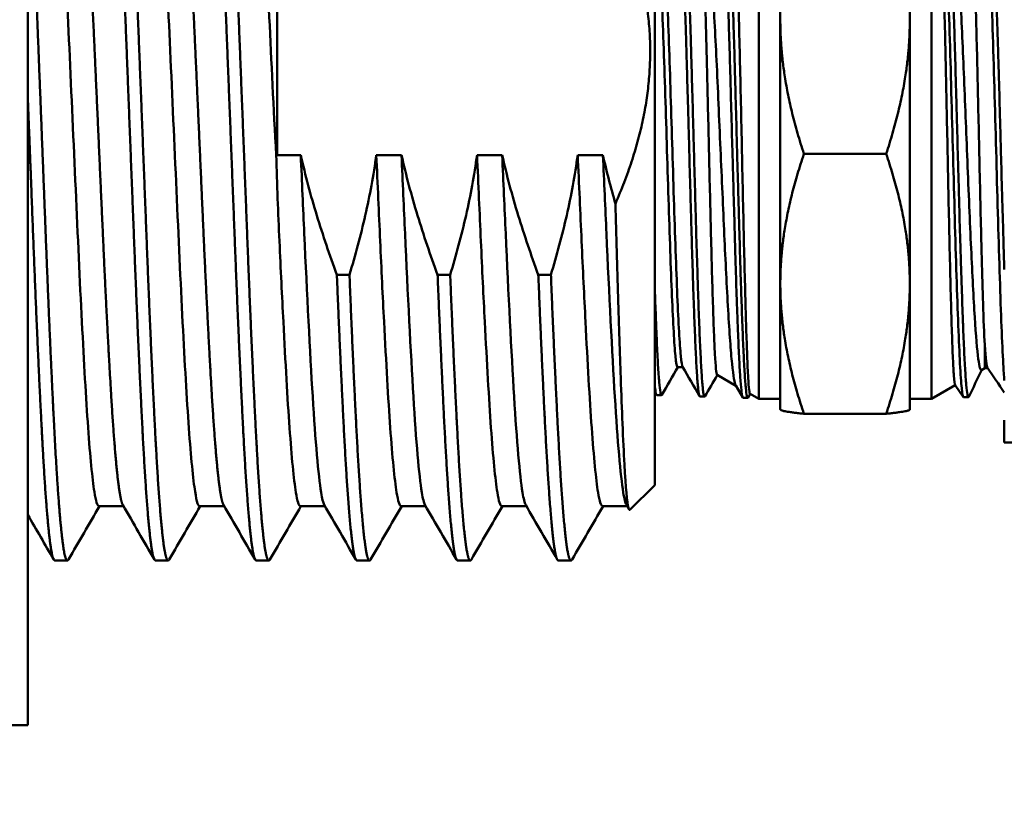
# Model space of a CAD drawing. Header units: inches. Extents: x 1 to 203, y 4 to 128.
# Tile 105 of 132: x 64.41 to 66.03, y 94.51 to 95.8. Entities that reach past the tile are written whole.
import ezdxf

# ---------------------------------------------------------------- set-up
doc = ezdxf.new("R2010")
doc.units = ezdxf.units.IN
doc.header["$LTSCALE"] = 6
doc.header["$MEASUREMENT"] = 0
doc.layers.add('Dimension (ANSI)', color=7, linetype='Continuous', lineweight=25)
doc.layers.add('Visible (ANSI)', color=7, linetype='Continuous', lineweight=50)
doc.styles.add('Note Text (ANSI)', font='tahoma.ttf')
doc.dimstyles.new('Default (ANSI)', dxfattribs={"dimscale": 6, "dimtxt": 0.12, "dimasz": 0.098425, "dimexe": 0.125, "dimexo": 0.0625, "dimgap": 0.031496, "dimtad": 0, "dimtih": 1, "dimtoh": 1, "dimrnd": 1e-08, "dimzin": 4, "dimdsep": 46, "dimtxsty": 'Note Text (ANSI)', "dimcen": 0.09, "dimdle": 0.393701, "dimclrd": 256, "dimclre": 256, "dimclrt": 256, "dimadec": 0, "dimazin": 1, "dimtfac": 1, "dimtofl": 0, "dimtmove": 0, "dimatfit": 3, "dimfxl": 1, "dimtolj": 1, "dimtzin": 4, "dimlwd": -1, "dimlwe": -1, "dimarcsym": 0})

# ---------------------------------------------------------------- blocks, each defined once
blk = doc.blocks.new('*D9')
at = {"layer": 'Defpoints', "color": 0, "transparency": 16777216}
for p in [(72.2623, 95.3583), (39.1068, 48.3913), (72.2623, 36.1078)]:
    blk.add_point(p, dxfattribs=at)
at = {"layer": 'Dimension (ANSI)', "transparency": 16777216}
for p, q in [((72.2623, 94.9833), (72.2623, 35.3578)), ((39.1068, 48.0163), (39.1068, 35.3578)), ((39.6973, 36.1078), (54.3041, 36.1078)), ((71.6717, 36.1078), (57.065, 36.1078))]:
    blk.add_line(p, q, dxfattribs=at)
for points in [[(39.6973, 36.2062), (39.6973, 36.0094), (39.1068, 36.1078)], [(71.6717, 36.2062), (71.6717, 36.0094), (72.2623, 36.1078)]]:
    blk.add_solid(points, dxfattribs=at)
at = {"layer": 'Dimension (ANSI)', "transparency": 16777216, "insert": (54.4931, 36.4828), "char_height": 0.72, "attachment_point": 1, "style": 'Note Text (ANSI)'}
blk.add_mtext('\\A1;33.16', dxfattribs=at)

msp = doc.modelspace()

# ---------------------------------------------------------------- linework, layer by layer
at = {"layer": 'Visible (ANSI)'}
for p, q in [((64.4188, 94.6302), (64.4188, 96.5502)), ((65.4563, 96.1527), (65.4563, 95.0277)), ((65.6641, 96.0275), (65.6641, 95.7981)), ((65.8784, 95.7981), (65.8784, 96.0275)), ((65.6284, 96.0102), (65.6284, 95.1702)), ((65.9141, 95.1702), (65.9141, 96.0102)), ((64.8313, 95.9174), (64.8313, 95.574)), ((65.6641, 95.7981), (65.6641, 95.3608)), ((65.8784, 95.3608), (65.8784, 95.7981)), ((65.7032, 95.5759), (65.8393, 95.5759)), ((64.8313, 95.574), (64.8706, 95.574)), ((64.8313, 95.5739), (64.8313, 95.574)), ((64.9956, 95.574), (65.0373, 95.574)), ((65.1623, 95.574), (65.2039, 95.574)), ((65.3289, 95.574), (65.3706, 95.574)), ((64.9303, 95.3759), (64.9512, 95.3759)), ((65.097, 95.3759), (65.1178, 95.3759)), ((65.2637, 95.3759), (65.2845, 95.3759)), ((65.6641, 95.3608), (65.6641, 95.1527)), ((65.8784, 95.1527), (65.8784, 95.3608)), ((65.4942, 95.2228), (65.5028, 95.2228)), ((66.0026, 95.2212), (65.9971, 95.2181)), ((66.0026, 95.2212), (66.0073, 95.2212)), ((65.5595, 95.21), (65.5907, 95.1919)), ((65.6019, 95.1726), (65.5903, 95.1926)), ((65.9536, 95.193), (65.9141, 95.1702)), ((65.9667, 95.1737), (65.9534, 95.1932)), ((65.4596, 95.1765), (65.4674, 95.1763)), ((65.5311, 95.1743), (65.5388, 95.1741)), ((65.6025, 95.1721), (65.6102, 95.1719)), ((65.6142, 95.1784), (65.6108, 95.1723)), ((65.614, 95.1785), (65.6284, 95.1702)), ((65.6284, 95.1702), (65.6641, 95.1702)), ((65.9141, 95.1702), (65.8784, 95.1702)), ((65.9753, 95.1732), (65.9674, 95.173)), ((65.6641, 95.1527), (65.6642, 95.1525)), ((65.8784, 95.1527), (65.8783, 95.1525)), ((65.7032, 95.1457), (65.8393, 95.1457)), ((66.0348, 95.0982), (66.0348, 95.135)), ((66.0348, 95.0982), (66.3948, 95.0982)), ((65.4563, 95.0277), (65.4152, 94.9866)), ((64.5772, 94.9929), (64.5365, 94.9929)), ((64.7438, 94.9929), (64.7032, 94.9929)), ((64.9105, 94.9929), (64.8699, 94.9929)), ((65.0772, 94.9929), (65.0365, 94.9929)), ((65.2438, 94.9929), (65.2032, 94.9929)), ((65.4105, 94.9929), (65.3699, 94.9929)), ((65.4139, 94.987), (65.4094, 94.9947)), ((64.4844, 94.9027), (64.4636, 94.9027)), ((64.6511, 94.9027), (64.6303, 94.9027)), ((64.8178, 94.9027), (64.7969, 94.9027)), ((64.9844, 94.9027), (64.9636, 94.9027)), ((65.1511, 94.9027), (65.1303, 94.9027)), ((65.3178, 94.9027), (65.2969, 94.9027)), ((64.4188, 94.6302), (63.8388, 94.6302))]:
    msp.add_line(p, q, dxfattribs=at)
for points, weights, knots in [([(64.5451, 96.2761), (64.5494, 96.2835), (64.5535, 96.2568), (64.5604, 96.2117), (64.5674, 96.0833), (64.5743, 95.955), (64.5813, 95.7777), (64.5882, 95.6005), (64.5952, 95.4219), (64.6021, 95.2433), (64.6091, 95.1112), (64.616, 94.979), (64.6229, 94.9288), (64.6265, 94.9027), (64.6303, 94.9027)], [0.983650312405, 0.979540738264, 1, 0.965925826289, 1, 0.965925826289, 1, 0.965925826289, 1, 0.965925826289, 1, 0.965925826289, 1, 0.982023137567, 0.98301475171], [0.63333143, 0.63333143, 0.63333143, 0.63596491, 0.63596491, 0.64035088, 0.64035088, 0.64473684, 0.64473684, 0.64912281, 0.64912281, 0.65350877, 0.65350877, 0.65789474, 0.65789474, 0.66020869, 0.66020869, 0.66020869]), ([(64.5678, 96.2777), (64.5711, 96.2777), (64.5743, 96.2568), (64.5813, 96.2117), (64.5882, 96.0833), (64.5952, 95.955), (64.6021, 95.7777), (64.6091, 95.6005), (64.616, 95.4219), (64.6229, 95.2433), (64.6299, 95.1112), (64.6368, 94.979), (64.6438, 94.9288), (64.6483, 94.8962), (64.6529, 94.9042)], [0.98301475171, 0.983902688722, 1, 0.965925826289, 1, 0.965925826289, 1, 0.965925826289, 1, 0.965925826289, 1, 0.965925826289, 1, 0.977667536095, 0.984608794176], [0.68652447, 0.68652447, 0.68652447, 0.68859649, 0.68859649, 0.69298246, 0.69298246, 0.69736842, 0.69736842, 0.70175439, 0.70175439, 0.70614035, 0.70614035, 0.71052632, 0.71052632, 0.71340091, 0.71340091, 0.71340091]), ([(64.7118, 96.2761), (64.7161, 96.2835), (64.7202, 96.2568), (64.7271, 96.2117), (64.7341, 96.0833), (64.741, 95.955), (64.7479, 95.7777), (64.7549, 95.6005), (64.7618, 95.4219), (64.7688, 95.2433), (64.7757, 95.1112), (64.7827, 94.979), (64.7896, 94.9288), (64.7932, 94.9027), (64.7969, 94.9027)], [0.983650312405, 0.979540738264, 1, 0.965925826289, 1, 0.965925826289, 1, 0.965925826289, 1, 0.965925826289, 1, 0.965925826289, 1, 0.982023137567, 0.98301475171], [0.68596301, 0.68596301, 0.68596301, 0.68859649, 0.68859649, 0.69298246, 0.69298246, 0.69736842, 0.69736842, 0.70175439, 0.70175439, 0.70614035, 0.70614035, 0.71052632, 0.71052632, 0.71284026, 0.71284026, 0.71284026]), ([(64.7344, 96.2777), (64.7378, 96.2777), (64.741, 96.2568), (64.7479, 96.2117), (64.7549, 96.0833), (64.7618, 95.955), (64.7688, 95.7777), (64.7757, 95.6005), (64.7827, 95.4219), (64.7896, 95.2433), (64.7966, 95.1112), (64.8035, 94.979), (64.8104, 94.9288), (64.8149, 94.8962), (64.8196, 94.9042)], [0.98301475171, 0.983902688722, 1, 0.965925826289, 1, 0.965925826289, 1, 0.965925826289, 1, 0.965925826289, 1, 0.965925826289, 1, 0.977667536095, 0.984608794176], [0.73915605, 0.73915605, 0.73915605, 0.74122807, 0.74122807, 0.74561404, 0.74561404, 0.75, 0.75, 0.75438596, 0.75438596, 0.75877193, 0.75877193, 0.76315789, 0.76315789, 0.76603249, 0.76603249, 0.76603249]), ([(64.4949, 96.1875), (64.4982, 96.1875), (64.5014, 96.1693), (64.5084, 96.1301), (64.5153, 96.0186), (64.5222, 95.9071), (64.5292, 95.7531), (64.5361, 95.5992), (64.5431, 95.444), (64.55, 95.2888), (64.557, 95.174), (64.5639, 95.0592), (64.5709, 95.0155), (64.5734, 94.9993), (64.5761, 94.9947)], [0.98301475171, 0.983902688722, 1, 0.965925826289, 1, 0.965925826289, 1, 0.965925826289, 1, 0.965925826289, 1, 0.965925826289, 1, 0.987038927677, 0.983938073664], [0.6338929, 0.6338929, 0.6338929, 0.63596491, 0.63596491, 0.64035088, 0.64035088, 0.64473684, 0.64473684, 0.64912281, 0.64912281, 0.65350877, 0.65350877, 0.65789474, 0.65789474, 0.65956306, 0.65956306, 0.65956306]), ([(64.6615, 96.1875), (64.6649, 96.1875), (64.6681, 96.1693), (64.675, 96.1301), (64.682, 96.0186), (64.6889, 95.9071), (64.6959, 95.7531), (64.7028, 95.5992), (64.7097, 95.444), (64.7167, 95.2888), (64.7236, 95.174), (64.7306, 95.0592), (64.7375, 95.0155), (64.7401, 94.9993), (64.7428, 94.9947)], [0.98301475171, 0.983902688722, 1, 0.965925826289, 1, 0.965925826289, 1, 0.965925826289, 1, 0.965925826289, 1, 0.965925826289, 1, 0.987038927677, 0.983938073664], [0.68652447, 0.68652447, 0.68652447, 0.68859649, 0.68859649, 0.69298246, 0.69298246, 0.69736842, 0.69736842, 0.70175439, 0.70175439, 0.70614035, 0.70614035, 0.71052632, 0.71052632, 0.71219464, 0.71219464, 0.71219464]), ([(64.4188, 96.1312), (64.4202, 96.1087), (64.4216, 96.0833), (64.4285, 95.955), (64.4354, 95.7777), (64.4424, 95.6005), (64.4493, 95.4219), (64.4563, 95.2433), (64.4632, 95.1112), (64.4702, 94.979), (64.4771, 94.9288), (64.4816, 94.8962), (64.4862, 94.9042)], [0.988961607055, 0.993072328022, 1, 0.965925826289, 1, 0.965925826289, 1, 0.965925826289, 1, 0.965925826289, 1, 0.977667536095, 0.984608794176], [0.63945916, 0.63945916, 0.63945916, 0.64035088, 0.64035088, 0.64473684, 0.64473684, 0.64912281, 0.64912281, 0.65350877, 0.65350877, 0.65789474, 0.65789474, 0.66076933, 0.66076933, 0.66076933]), ([(64.4188, 95.6713), (64.4237, 95.5451), (64.4285, 95.4219), (64.4354, 95.2433), (64.4424, 95.1112), (64.4493, 94.979), (64.4563, 94.9288), (64.4599, 94.9027), (64.4636, 94.9027)], [0.98561096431, 0.976246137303, 1, 0.965925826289, 1, 0.965925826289, 1, 0.982023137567, 0.98301475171], [0.59343367, 0.59343367, 0.59343367, 0.59649123, 0.59649123, 0.60087719, 0.60087719, 0.60526316, 0.60526316, 0.60757711, 0.60757711, 0.60757711]), ([(64.9303, 95.3759), (64.9364, 95.225), (64.9424, 95.1112), (64.9493, 94.979), (64.9563, 94.9288), (64.9599, 94.9027), (64.9636, 94.9027)], [0.992085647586, 0.970495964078, 1, 0.965925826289, 1, 0.982023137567, 0.98301475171], [0.75497422, 0.75497422, 0.75497422, 0.75877193, 0.75877193, 0.76315789, 0.76315789, 0.76547184, 0.76547184, 0.76547184]), ([(64.9512, 95.3759), (64.9572, 95.225), (64.9632, 95.1112), (64.9702, 94.979), (64.9771, 94.9288), (64.9816, 94.8962), (64.9862, 94.9042)], [0.992085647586, 0.970495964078, 1, 0.965925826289, 1, 0.977667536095, 0.984608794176], [0.8076058, 0.8076058, 0.8076058, 0.81140351, 0.81140351, 0.81578947, 0.81578947, 0.81866407, 0.81866407, 0.81866407]), ([(65.097, 95.3759), (65.1031, 95.225), (65.1091, 95.1112), (65.116, 94.979), (65.1229, 94.9288), (65.1265, 94.9027), (65.1303, 94.9027)], [0.992085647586, 0.970495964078, 1, 0.965925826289, 1, 0.982023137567, 0.98301475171], [0.8076058, 0.8076058, 0.8076058, 0.81140351, 0.81140351, 0.81578947, 0.81578947, 0.81810342, 0.81810342, 0.81810342]), ([(65.1178, 95.3759), (65.1239, 95.225), (65.1299, 95.1112), (65.1368, 94.979), (65.1438, 94.9288), (65.1483, 94.8962), (65.1529, 94.9042)], [0.992085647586, 0.970495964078, 1, 0.965925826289, 1, 0.977667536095, 0.984608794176], [0.86023738, 0.86023738, 0.86023738, 0.86403509, 0.86403509, 0.86842105, 0.86842105, 0.87129565, 0.87129565, 0.87129565]), ([(65.2637, 95.3759), (65.2697, 95.225), (65.2757, 95.1112), (65.2827, 94.979), (65.2896, 94.9288), (65.2932, 94.9027), (65.2969, 94.9027)], [0.992085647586, 0.970495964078, 1, 0.965925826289, 1, 0.982023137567, 0.98301475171], [0.86023738, 0.86023738, 0.86023738, 0.86403509, 0.86403509, 0.86842105, 0.86842105, 0.870735, 0.870735, 0.870735]), ([(65.2845, 95.3759), (65.2906, 95.225), (65.2966, 95.1112), (65.3035, 94.979), (65.3104, 94.9288), (65.3149, 94.8962), (65.3196, 94.9042)], [0.992085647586, 0.970495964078, 1, 0.965925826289, 1, 0.977667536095, 0.984608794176], [0.91286896, 0.91286896, 0.91286896, 0.91666667, 0.91666667, 0.92105263, 0.92105263, 0.92392723, 0.92392723, 0.92392723])]:
    msp.add_rational_spline(points, weights, degree=2, knots=knots, dxfattribs=at)
for points, knots in [([(64.4553, 96.1857), (64.4558, 96.1848), (64.4562, 96.1837), (64.4602, 96.1719), (64.4635, 96.1467), (64.4705, 96.0694), (64.4738, 96.0182), (64.4807, 95.8959), (64.4842, 95.8258), (64.4911, 95.6749), (64.4946, 95.5955), (64.5016, 95.4402), (64.5049, 95.3657), (64.5119, 95.2306), (64.5152, 95.1711), (64.5221, 95.0745), (64.5256, 95.0383), (64.5315, 95.0008), (64.534, 94.9929), (64.5365, 94.9929)], [69.993076, 69.993076, 69.993076, 69.993076, 70.077406, 70.077406, 70.670307, 70.670307, 71.259839, 71.259839, 71.853374, 71.853374, 72.454776, 72.454776, 73.047262, 73.047262, 73.636947, 73.636947, 74.231153, 74.231153, 74.662004, 74.662004, 74.662004, 74.662004]), ([(64.6219, 96.1857), (64.622, 96.1855), (64.6221, 96.1853), (64.6257, 96.1782), (64.629, 96.1563), (64.636, 96.0852), (64.6393, 96.0367), (64.6462, 95.9184), (64.6498, 95.8496), (64.6566, 95.7008), (64.6601, 95.6222), (64.6671, 95.4668), (64.6704, 95.3915), (64.6773, 95.2531), (64.6807, 95.1914), (64.6876, 95.089), (64.6911, 95.0496), (64.6974, 95.0035), (64.7003, 94.9929), (64.7032, 94.9929)], [79.565519, 79.565519, 79.565519, 79.565519, 79.583539, 79.583539, 80.174405, 80.174405, 80.764283, 80.764283, 81.360194, 81.360194, 81.958035, 81.958035, 82.548477, 82.548477, 83.13858, 83.13858, 83.735143, 83.735143, 84.232718, 84.232718, 84.232718, 84.232718]), ([(64.7886, 96.1857), (64.7917, 96.1803), (64.7947, 96.1627), (64.8013, 96.1014), (64.8048, 96.0557), (64.8116, 95.9423), (64.8151, 95.8753), (64.822, 95.7294), (64.8254, 95.6518), (64.8301, 95.5739)], [89.13472, 89.13472, 89.13472, 89.13472, 89.669131, 89.669131, 90.260401, 90.260401, 90.856643, 90.856643, 91.450939, 91.450939, 91.450939, 91.450939]), ([(65.4948, 96.0044), (65.4953, 96.0054), (65.4958, 96.005), (65.4964, 96.0033), (65.4967, 96.0023), (65.497, 96.0008), (65.4973, 95.9988), (65.4976, 95.9968), (65.4979, 95.9943), (65.4982, 95.9913), (65.4989, 95.9854), (65.4995, 95.9776), (65.5002, 95.968), (65.5005, 95.9632), (65.5008, 95.9579), (65.5012, 95.9522), (65.5015, 95.9465), (65.5018, 95.9403), (65.5021, 95.9337), (65.5028, 95.9206), (65.5034, 95.9059), (65.504, 95.8898), (65.5043, 95.8818), (65.5046, 95.8734), (65.505, 95.8646), (65.5053, 95.8558), (65.5056, 95.8466), (65.5059, 95.8372), (65.5066, 95.8184), (65.5072, 95.7986), (65.5079, 95.7778), (65.5082, 95.7674), (65.5085, 95.7568), (65.5088, 95.746), (65.5091, 95.7351), (65.5094, 95.724), (65.5098, 95.7127), (65.5104, 95.6903), (65.511, 95.6676), (65.5117, 95.6445), (65.512, 95.633), (65.5124, 95.6214), (65.5127, 95.6097), (65.513, 95.598), (65.5133, 95.5861), (65.5136, 95.5744), (65.5143, 95.5509), (65.5149, 95.5278), (65.5155, 95.5051), (65.5158, 95.4937), (65.5162, 95.4823), (65.5165, 95.4711), (65.5168, 95.4599), (65.5171, 95.4487), (65.5175, 95.4378), (65.5181, 95.416), (65.5188, 95.3951), (65.5194, 95.3752), (65.5197, 95.3652), (65.52, 95.3555), (65.5203, 95.346), (65.5206, 95.3365), (65.521, 95.3272), (65.5213, 95.3183), (65.5219, 95.3006), (65.5226, 95.2843), (65.5232, 95.2695), (65.5235, 95.2621), (65.5239, 95.255), (65.5242, 95.2484), (65.5245, 95.2417), (65.5248, 95.2354), (65.5251, 95.2295), (65.5258, 95.2178), (65.5264, 95.208), (65.527, 95.2), (65.5273, 95.1959), (65.5277, 95.1924), (65.528, 95.1892), (65.5283, 95.1861), (65.5286, 95.1835), (65.529, 95.1813), (65.5296, 95.177), (65.5303, 95.1747), (65.5309, 95.1744), (65.5309, 95.1743), (65.531, 95.1743), (65.5311, 95.1743)], [0.73123191, 0.73123191, 0.73123191, 0.73123191, 0.734375, 0.734375, 0.734375, 0.73632813, 0.73632813, 0.73632813, 0.73828125, 0.73828125, 0.73828125, 0.7421875, 0.7421875, 0.7421875, 0.74414063, 0.74414063, 0.74414063, 0.74609375, 0.74609375, 0.74609375, 0.75, 0.75, 0.75, 0.75195313, 0.75195313, 0.75195313, 0.75390625, 0.75390625, 0.75390625, 0.7578125, 0.7578125, 0.7578125, 0.75976563, 0.75976563, 0.75976563, 0.76171875, 0.76171875, 0.76171875, 0.765625, 0.765625, 0.765625, 0.76757813, 0.76757813, 0.76757813, 0.76953125, 0.76953125, 0.76953125, 0.7734375, 0.7734375, 0.7734375, 0.77539063, 0.77539063, 0.77539063, 0.77734375, 0.77734375, 0.77734375, 0.78125, 0.78125, 0.78125, 0.78320313, 0.78320313, 0.78320313, 0.78515625, 0.78515625, 0.78515625, 0.7890625, 0.7890625, 0.7890625, 0.79101563, 0.79101563, 0.79101563, 0.79296875, 0.79296875, 0.79296875, 0.796875, 0.796875, 0.796875, 0.79882813, 0.79882813, 0.79882813, 0.80078125, 0.80078125, 0.80078125, 0.8046875, 0.8046875, 0.8046875, 0.80503299, 0.80503299, 0.80503299, 0.80503299]), ([(65.5393, 95.1745), (65.5391, 95.1741), (65.5388, 95.174), (65.5386, 95.1742), (65.5379, 95.1747), (65.5373, 95.1771), (65.5366, 95.1815), (65.5363, 95.1837), (65.536, 95.1863), (65.5357, 95.1895), (65.5354, 95.1927), (65.535, 95.1963), (65.5347, 95.2004), (65.5341, 95.2086), (65.5335, 95.2186), (65.5328, 95.2303), (65.5325, 95.2361), (65.5322, 95.2424), (65.5319, 95.2491), (65.5316, 95.2558), (65.5312, 95.263), (65.5309, 95.2705), (65.5302, 95.2856), (65.5296, 95.3019), (65.529, 95.3196), (65.5287, 95.3285), (65.5283, 95.3376), (65.528, 95.3472), (65.5277, 95.3567), (65.5274, 95.3666), (65.5271, 95.3766), (65.5264, 95.3968), (65.5258, 95.4177), (65.5251, 95.4394), (65.5248, 95.4502), (65.5245, 95.4613), (65.5242, 95.4725), (65.5239, 95.4838), (65.5235, 95.4952), (65.5232, 95.5067), (65.5226, 95.5297), (65.522, 95.5529), (65.5213, 95.5761), (65.521, 95.5877), (65.5207, 95.5994), (65.5204, 95.6111), (65.52, 95.6228), (65.5197, 95.6346), (65.5194, 95.6462), (65.5187, 95.6695), (65.5181, 95.6922), (65.5175, 95.7144), (65.5172, 95.7255), (65.5168, 95.7365), (65.5165, 95.7473), (65.5162, 95.7581), (65.5159, 95.7689), (65.5156, 95.7793), (65.5149, 95.8002), (65.5143, 95.82), (65.5136, 95.8386), (65.5133, 95.8479), (65.513, 95.857), (65.5127, 95.8657), (65.5123, 95.8745), (65.512, 95.883), (65.5117, 95.8911), (65.5111, 95.9072), (65.5105, 95.9218), (65.5098, 95.9347), (65.5095, 95.9412), (65.5092, 95.9473), (65.5089, 95.953), (65.5085, 95.9587), (65.5082, 95.964), (65.5079, 95.9688), (65.5072, 95.9784), (65.5066, 95.9861), (65.506, 95.9919), (65.5056, 95.9948), (65.5053, 95.9973), (65.505, 95.9993), (65.5047, 96.0012), (65.5044, 96.0027), (65.5041, 96.0037), (65.5037, 96.0047), (65.5034, 96.0052), (65.5031, 96.0052)], [0.17814325, 0.17814325, 0.17814325, 0.17814325, 0.1796875, 0.1796875, 0.1796875, 0.18359375, 0.18359375, 0.18359375, 0.18554687, 0.18554687, 0.18554687, 0.1875, 0.1875, 0.1875, 0.19140625, 0.19140625, 0.19140625, 0.19335937, 0.19335937, 0.19335937, 0.1953125, 0.1953125, 0.1953125, 0.19921875, 0.19921875, 0.19921875, 0.20117187, 0.20117187, 0.20117187, 0.203125, 0.203125, 0.203125, 0.20703125, 0.20703125, 0.20703125, 0.20898437, 0.20898437, 0.20898437, 0.2109375, 0.2109375, 0.2109375, 0.21484375, 0.21484375, 0.21484375, 0.21679687, 0.21679687, 0.21679687, 0.21875, 0.21875, 0.21875, 0.22265625, 0.22265625, 0.22265625, 0.22460937, 0.22460937, 0.22460937, 0.2265625, 0.2265625, 0.2265625, 0.23046875, 0.23046875, 0.23046875, 0.23242187, 0.23242187, 0.23242187, 0.234375, 0.234375, 0.234375, 0.23828125, 0.23828125, 0.23828125, 0.24023437, 0.24023437, 0.24023437, 0.2421875, 0.2421875, 0.2421875, 0.24609375, 0.24609375, 0.24609375, 0.24804687, 0.24804687, 0.24804687, 0.25, 0.25, 0.25, 0.25196242, 0.25196242, 0.25196242, 0.25196242]), ([(65.5662, 96.0067), (65.5663, 96.0067), (65.5663, 96.0067), (65.5663, 96.0068), (65.5666, 96.0073), (65.5669, 96.0073), (65.5672, 96.0068), (65.5679, 96.0058), (65.5685, 96.0029), (65.5692, 95.998), (65.5695, 95.9956), (65.5698, 95.9927), (65.5701, 95.9893), (65.5704, 95.9859), (65.5708, 95.982), (65.5711, 95.9777), (65.5717, 95.969), (65.5723, 95.9586), (65.573, 95.9465), (65.5733, 95.9405), (65.5736, 95.934), (65.5739, 95.9271), (65.5742, 95.9202), (65.5746, 95.9129), (65.5749, 95.9052), (65.5756, 95.8898), (65.5762, 95.8731), (65.5768, 95.8551), (65.5771, 95.8462), (65.5774, 95.8369), (65.5777, 95.8272), (65.5781, 95.8176), (65.5784, 95.8076), (65.5787, 95.7974), (65.5793, 95.777), (65.58, 95.7559), (65.5806, 95.7341), (65.5809, 95.7232), (65.5813, 95.7121), (65.5816, 95.7008), (65.5819, 95.6895), (65.5822, 95.678), (65.5825, 95.6664), (65.5832, 95.6433), (65.5838, 95.6202), (65.5844, 95.5969), (65.5847, 95.5853), (65.5851, 95.5736), (65.5854, 95.5619), (65.5857, 95.5503), (65.586, 95.5385), (65.5864, 95.5269), (65.587, 95.5037), (65.5876, 95.481), (65.5883, 95.4589), (65.5886, 95.4479), (65.5889, 95.437), (65.5892, 95.4262), (65.5895, 95.4155), (65.5898, 95.4048), (65.5901, 95.3944), (65.5908, 95.3736), (65.5914, 95.3539), (65.5921, 95.3353), (65.5924, 95.326), (65.5927, 95.317), (65.5931, 95.3083), (65.5934, 95.2996), (65.5937, 95.2913), (65.594, 95.2834), (65.5946, 95.2675), (65.5952, 95.2532), (65.5959, 95.2404), (65.5962, 95.234), (65.5965, 95.2279), (65.5968, 95.2224), (65.5972, 95.2168), (65.5975, 95.2116), (65.5978, 95.207), (65.5985, 95.1977), (65.5991, 95.1902), (65.5997, 95.1845), (65.6, 95.1817), (65.6003, 95.1793), (65.6007, 95.1774), (65.601, 95.1756), (65.6013, 95.1742), (65.6016, 95.1733), (65.6019, 95.1725), (65.6022, 95.1721), (65.6025, 95.1721)], [0.87687034, 0.87687034, 0.87687034, 0.87687034, 0.87695313, 0.87695313, 0.87695313, 0.87890625, 0.87890625, 0.87890625, 0.8828125, 0.8828125, 0.8828125, 0.88476563, 0.88476563, 0.88476563, 0.88671875, 0.88671875, 0.88671875, 0.890625, 0.890625, 0.890625, 0.89257813, 0.89257813, 0.89257813, 0.89453125, 0.89453125, 0.89453125, 0.8984375, 0.8984375, 0.8984375, 0.90039063, 0.90039063, 0.90039063, 0.90234375, 0.90234375, 0.90234375, 0.90625, 0.90625, 0.90625, 0.90820313, 0.90820313, 0.90820313, 0.91015625, 0.91015625, 0.91015625, 0.9140625, 0.9140625, 0.9140625, 0.91601563, 0.91601563, 0.91601563, 0.91796875, 0.91796875, 0.91796875, 0.921875, 0.921875, 0.921875, 0.92382812, 0.92382812, 0.92382812, 0.92578125, 0.92578125, 0.92578125, 0.9296875, 0.9296875, 0.9296875, 0.93164062, 0.93164062, 0.93164062, 0.93359375, 0.93359375, 0.93359375, 0.9375, 0.9375, 0.9375, 0.93945312, 0.93945312, 0.93945312, 0.94140625, 0.94140625, 0.94140625, 0.9453125, 0.9453125, 0.9453125, 0.94726562, 0.94726562, 0.94726562, 0.94921875, 0.94921875, 0.94921875, 0.95097711, 0.95097711, 0.95097711, 0.95097711]), ([(65.6108, 95.1723), (65.6106, 95.172), (65.6104, 95.1718), (65.6102, 95.1719), (65.6099, 95.1719), (65.6096, 95.1724), (65.6092, 95.1734), (65.6086, 95.1754), (65.608, 95.1792), (65.6074, 95.1851), (65.6071, 95.1881), (65.6067, 95.1915), (65.6064, 95.1954), (65.6061, 95.1992), (65.6058, 95.2035), (65.6054, 95.2083), (65.6048, 95.2178), (65.6042, 95.229), (65.6035, 95.2421), (65.6032, 95.2486), (65.6029, 95.2555), (65.6026, 95.2628), (65.6023, 95.2701), (65.602, 95.2777), (65.6017, 95.2857), (65.601, 95.3016), (65.6004, 95.319), (65.5997, 95.3377), (65.5994, 95.3471), (65.5991, 95.3568), (65.5988, 95.3667), (65.5984, 95.3766), (65.5981, 95.3867), (65.5978, 95.397), (65.5972, 95.4177), (65.5966, 95.4391), (65.5959, 95.4615), (65.5956, 95.4727), (65.5953, 95.4841), (65.595, 95.4955), (65.5947, 95.5069), (65.5943, 95.5184), (65.594, 95.53), (65.5937, 95.5416), (65.5934, 95.5533), (65.593, 95.565), (65.5927, 95.5767), (65.5924, 95.5885), (65.5921, 95.6002), (65.5914, 95.6236), (65.5908, 95.6468), (65.5902, 95.6696), (65.5899, 95.6811), (65.5896, 95.6924), (65.5892, 95.7037), (65.5889, 95.715), (65.5886, 95.7263), (65.5883, 95.7372), (65.5876, 95.7591), (65.587, 95.7801), (65.5864, 95.8002), (65.586, 95.8103), (65.5857, 95.8201), (65.5854, 95.8297), (65.5851, 95.8394), (65.5848, 95.8487), (65.5845, 95.8577), (65.5838, 95.8757), (65.5832, 95.8922), (65.5825, 95.9074), (65.5822, 95.9149), (65.5819, 95.9221), (65.5816, 95.929), (65.5813, 95.9358), (65.5809, 95.9423), (65.5806, 95.9483), (65.58, 95.9603), (65.5794, 95.9705), (65.5787, 95.979), (65.5784, 95.9832), (65.5781, 95.987), (65.5778, 95.9903), (65.5775, 95.9936), (65.5771, 95.9965), (65.5768, 95.9989), (65.5762, 96.0036), (65.5755, 96.0063), (65.5749, 96.0071), (65.5748, 96.0073), (65.5746, 96.0074), (65.5745, 96.0074)], [0.03205474, 0.03205474, 0.03205474, 0.03205474, 0.03320312, 0.03320312, 0.03320312, 0.03515625, 0.03515625, 0.03515625, 0.0390625, 0.0390625, 0.0390625, 0.04101562, 0.04101562, 0.04101562, 0.04296875, 0.04296875, 0.04296875, 0.046875, 0.046875, 0.046875, 0.04882812, 0.04882812, 0.04882812, 0.05078125, 0.05078125, 0.05078125, 0.0546875, 0.0546875, 0.0546875, 0.05664062, 0.05664062, 0.05664062, 0.05859375, 0.05859375, 0.05859375, 0.0625, 0.0625, 0.0625, 0.06445312, 0.06445312, 0.06445312, 0.06640625, 0.06640625, 0.06640625, 0.06835937, 0.06835937, 0.06835937, 0.0703125, 0.0703125, 0.0703125, 0.07421875, 0.07421875, 0.07421875, 0.07617187, 0.07617187, 0.07617187, 0.078125, 0.078125, 0.078125, 0.08203125, 0.08203125, 0.08203125, 0.08398437, 0.08398437, 0.08398437, 0.0859375, 0.0859375, 0.0859375, 0.08984375, 0.08984375, 0.08984375, 0.09179687, 0.09179687, 0.09179687, 0.09375, 0.09375, 0.09375, 0.09765625, 0.09765625, 0.09765625, 0.09960937, 0.09960937, 0.09960937, 0.1015625, 0.1015625, 0.1015625, 0.10546875, 0.10546875, 0.10546875, 0.10630531, 0.10630531, 0.10630531, 0.10630531]), ([(65.9534, 95.1932), (65.9527, 95.1943), (65.952, 95.1996), (65.9508, 95.2161), (65.9502, 95.2255), (65.9486, 95.2613), (65.9475, 95.2946), (65.9453, 95.3761), (65.9442, 95.4235), (65.942, 95.5236), (65.941, 95.5754), (65.9389, 95.6755), (65.9379, 95.7231), (65.9358, 95.8163), (65.9347, 95.8603), (65.9325, 95.9332), (65.9313, 95.9613), (65.9297, 95.9879), (65.9292, 95.9942), (65.9283, 96.0007), (65.9279, 96.0022), (65.9276, 96.0024)], [-4.659049, -4.659049, -4.659049, -4.659049, -4.398826, -4.398826, -4.204036, -4.204036, -3.794617, -3.794617, -3.384564, -3.384564, -2.988215, -2.988215, -2.612578, -2.612578, -2.194348, -2.194348, -1.776934, -1.776934, -1.577381, -1.577381, -1.434412, -1.434412, -1.434412, -1.434412]), ([(65.976, 95.1738), (65.9758, 95.1736), (65.9757, 95.1734), (65.9756, 95.1733), (65.9753, 95.173), (65.9749, 95.1733), (65.9746, 95.174), (65.9743, 95.1748), (65.974, 95.176), (65.9736, 95.1777), (65.973, 95.1811), (65.9724, 95.1865), (65.9717, 95.1938), (65.9714, 95.1975), (65.9711, 95.2017), (65.9708, 95.2062), (65.9705, 95.2108), (65.9701, 95.2158), (65.9698, 95.2213), (65.9692, 95.2322), (65.9685, 95.2448), (65.9679, 95.2591), (65.9676, 95.2663), (65.9672, 95.2739), (65.9669, 95.2818), (65.9666, 95.2897), (65.9663, 95.298), (65.966, 95.3065), (65.9653, 95.3237), (65.9647, 95.3421), (65.9641, 95.3619), (65.9638, 95.3717), (65.9634, 95.3819), (65.9631, 95.3923), (65.9628, 95.4026), (65.9625, 95.4131), (65.9621, 95.4238), (65.9615, 95.4453), (65.9608, 95.4674), (65.9602, 95.4904), (65.9599, 95.5018), (65.9596, 95.5135), (65.9593, 95.5251), (65.9589, 95.5367), (65.9586, 95.5483), (65.9583, 95.5599), (65.9577, 95.5832), (65.957, 95.6067), (65.9564, 95.6302), (65.9561, 95.6419), (65.9557, 95.6537), (65.9554, 95.6652), (65.9551, 95.6768), (65.9548, 95.6882), (65.9545, 95.6995), (65.9538, 95.7221), (65.9532, 95.7441), (65.9526, 95.7655), (65.9523, 95.7762), (65.9519, 95.7868), (65.9516, 95.797), (65.9513, 95.8072), (65.951, 95.8171), (65.9506, 95.8268), (65.95, 95.846), (65.9493, 95.8642), (65.9487, 95.8811), (65.9484, 95.8896), (65.9481, 95.8978), (65.9478, 95.9055), (65.9474, 95.9132), (65.9471, 95.9205), (65.9468, 95.9274), (65.9462, 95.9412), (65.9455, 95.9535), (65.9449, 95.964), (65.9446, 95.9693), (65.9442, 95.9742), (65.9439, 95.9785), (65.9436, 95.9829), (65.9433, 95.9868), (65.943, 95.9902), (65.9423, 95.997), (65.9417, 96.0019), (65.9411, 96.0049), (65.9408, 96.0064), (65.9404, 96.0074), (65.9401, 96.0079), (65.9399, 96.0081), (65.9398, 96.0083), (65.9396, 96.0083)], [0.87813545, 0.87813545, 0.87813545, 0.87813545, 0.87890625, 0.87890625, 0.87890625, 0.88085937, 0.88085937, 0.88085937, 0.8828125, 0.8828125, 0.8828125, 0.88671875, 0.88671875, 0.88671875, 0.88867187, 0.88867187, 0.88867187, 0.890625, 0.890625, 0.890625, 0.89453125, 0.89453125, 0.89453125, 0.89648437, 0.89648437, 0.89648437, 0.8984375, 0.8984375, 0.8984375, 0.90234375, 0.90234375, 0.90234375, 0.90429687, 0.90429687, 0.90429687, 0.90625, 0.90625, 0.90625, 0.91015625, 0.91015625, 0.91015625, 0.91210937, 0.91210937, 0.91210937, 0.9140625, 0.9140625, 0.9140625, 0.91796875, 0.91796875, 0.91796875, 0.91992187, 0.91992187, 0.91992187, 0.921875, 0.921875, 0.921875, 0.92578125, 0.92578125, 0.92578125, 0.92773437, 0.92773437, 0.92773437, 0.9296875, 0.9296875, 0.9296875, 0.93359375, 0.93359375, 0.93359375, 0.93554687, 0.93554687, 0.93554687, 0.9375, 0.9375, 0.9375, 0.94140625, 0.94140625, 0.94140625, 0.94335937, 0.94335937, 0.94335937, 0.9453125, 0.9453125, 0.9453125, 0.94921875, 0.94921875, 0.94921875, 0.95117187, 0.95117187, 0.95117187, 0.95214055, 0.95214055, 0.95214055, 0.95214055]), ([(66.0348, 95.3847), (66.0343, 95.4004), (66.0338, 95.4167), (66.0333, 95.4336), (66.033, 95.4445), (66.0327, 95.4557), (66.0324, 95.4669), (66.032, 95.4782), (66.0317, 95.4895), (66.0314, 95.5009), (66.0307, 95.5237), (66.0301, 95.5469), (66.0294, 95.5705), (66.0291, 95.5822), (66.0288, 95.5941), (66.0285, 95.6059), (66.0282, 95.6176), (66.0278, 95.6293), (66.0275, 95.6409), (66.0269, 95.6641), (66.0263, 95.687), (66.0256, 95.7096), (66.0253, 95.7209), (66.0249, 95.7321), (66.0246, 95.7431), (66.0243, 95.754), (66.024, 95.7647), (66.0236, 95.7752), (66.023, 95.7961), (66.0224, 95.8162), (66.0217, 95.8352), (66.0214, 95.8447), (66.0211, 95.854), (66.0208, 95.8629), (66.0205, 95.8718), (66.0201, 95.8803), (66.0198, 95.8885), (66.0192, 95.9048), (66.0185, 95.9196), (66.0179, 95.933), (66.0175, 95.9396), (66.0172, 95.9459), (66.0169, 95.9517), (66.0166, 95.9576), (66.0163, 95.9629), (66.016, 95.9678), (66.0153, 95.9776), (66.0147, 95.9856), (66.014, 95.9917), (66.0137, 95.9948), (66.0134, 95.9974), (66.0131, 95.9995), (66.0127, 96.0016), (66.0124, 96.0031), (66.0121, 96.0042), (66.0117, 96.0054), (66.0114, 96.006), (66.011, 96.0061)], [0.75869332, 0.75869332, 0.75869332, 0.75869332, 0.76171875, 0.76171875, 0.76171875, 0.76367187, 0.76367187, 0.76367187, 0.765625, 0.765625, 0.765625, 0.76953125, 0.76953125, 0.76953125, 0.77148437, 0.77148437, 0.77148437, 0.7734375, 0.7734375, 0.7734375, 0.77734375, 0.77734375, 0.77734375, 0.77929687, 0.77929687, 0.77929687, 0.78125, 0.78125, 0.78125, 0.78515625, 0.78515625, 0.78515625, 0.78710937, 0.78710937, 0.78710937, 0.7890625, 0.7890625, 0.7890625, 0.79296875, 0.79296875, 0.79296875, 0.79492187, 0.79492187, 0.79492187, 0.796875, 0.796875, 0.796875, 0.80078125, 0.80078125, 0.80078125, 0.80273437, 0.80273437, 0.80273437, 0.8046875, 0.8046875, 0.8046875, 0.80683356, 0.80683356, 0.80683356, 0.80683356]), ([(65.614, 95.1785), (65.613, 95.1791), (65.612, 95.1881), (65.6104, 95.2152), (65.6098, 95.2278), (65.6082, 95.2693), (65.6072, 95.3028), (65.605, 95.3837), (65.6039, 95.4311), (65.6016, 95.5332), (65.6005, 95.5874), (65.5982, 95.6935), (65.597, 95.7442), (65.5953, 95.812), (65.5948, 95.8326), (65.5937, 95.8709), (65.5931, 95.8884), (65.5915, 95.9338), (65.5905, 95.9563), (65.5888, 95.9776), (65.5882, 95.9826), (65.5875, 95.9853), (65.5873, 95.9857), (65.5872, 95.9859)], [-8.497245, -8.497245, -8.497245, -8.497245, -8.129535, -8.129535, -7.915593, -7.915593, -7.542631, -7.542631, -7.146374, -7.146374, -6.738514, -6.738514, -6.331589, -6.331589, -6.137458, -6.137458, -5.941043, -5.941043, -5.566693, -5.566693, -5.36216, -5.36216, -5.316134, -5.316134, -5.316134, -5.316134]), ([(65.9492, 95.9893), (65.9492, 95.9891), (65.9493, 95.989), (65.9504, 95.9864), (65.9513, 95.9817), (65.9542, 95.9607), (65.9562, 95.9379), (65.9592, 95.8912), (65.9602, 95.873), (65.9632, 95.8157), (65.9652, 95.773), (65.968, 95.7038), (65.969, 95.6799), (65.971, 95.6316), (65.972, 95.6073), (65.975, 95.5321), (65.977, 95.482), (65.9801, 95.4137), (65.9811, 95.3927), (65.9831, 95.353), (65.9841, 95.3345), (65.9871, 95.285), (65.9891, 95.2594), (65.9929, 95.2263), (65.9948, 95.2181), (65.9968, 95.218), (65.997, 95.218), (65.9971, 95.2181)], [-3.375471, -3.375471, -3.375471, -3.375471, -3.362049, -3.362049, -3.171393, -3.171393, -2.794452, -2.794452, -2.59413, -2.59413, -2.22272, -2.22272, -2.035861, -2.035861, -1.850724, -1.850724, -1.46282, -1.46282, -1.277901, -1.277901, -1.089488, -1.089488, -0.722278, -0.722278, -0.37739, -0.37739, -0.352443, -0.352443, -0.352443, -0.352443]), ([(66.0023, 95.2598), (66.0014, 95.2775), (66.0005, 95.3013), (65.9986, 95.3598), (65.9976, 95.3946), (65.9956, 95.4779), (65.9945, 95.5268), (65.9928, 95.6003), (65.9923, 95.6239), (65.9913, 95.6706), (65.9908, 95.6935), (65.9891, 95.7613), (65.9881, 95.8033), (65.9865, 95.8585), (65.986, 95.8757), (65.9849, 95.9058), (65.9844, 95.9189), (65.9828, 95.953), (65.9816, 95.967), (65.9803, 95.9717), (65.9801, 95.9721), (65.98, 95.9722)], [-10.493921, -10.493921, -10.493921, -10.493921, -10.176194, -10.176194, -9.844364, -9.844364, -9.456782, -9.456782, -9.273257, -9.273257, -9.090635, -9.090635, -8.717218, -8.717218, -8.524425, -8.524425, -8.336682, -8.336682, -7.942487, -7.942487, -7.876662, -7.876662, -7.876662, -7.876662]), ([(65.4942, 95.2228), (65.493, 95.2228), (65.4917, 95.229), (65.4886, 95.261), (65.4867, 95.2955), (65.4829, 95.386), (65.481, 95.442), (65.4772, 95.5616), (65.4753, 95.6251), (65.4714, 95.7441), (65.4695, 95.7994), (65.4657, 95.8883), (65.4638, 95.9216), (65.461, 95.949), (65.46, 95.9543), (65.4591, 95.956)], [0.33341309, 0.33341309, 0.33341309, 0.33341309, 0.33796348, 0.33796348, 0.34508215, 0.34508215, 0.35220082, 0.35220082, 0.35931949, 0.35931949, 0.36643817, 0.36643817, 0.37355684, 0.37355684, 0.37706836, 0.37706836, 0.37706836, 0.37706836]), ([(65.5025, 95.2233), (65.5015, 95.225), (65.5005, 95.2311), (65.4975, 95.261), (65.4956, 95.2955), (65.4918, 95.386), (65.4899, 95.442), (65.4861, 95.5616), (65.4842, 95.6251), (65.4804, 95.7441), (65.4785, 95.7994), (65.4746, 95.8883), (65.4727, 95.9216), (65.4697, 95.951), (65.4685, 95.9565), (65.4674, 95.9565)], [0.33417691, 0.33417691, 0.33417691, 0.33417691, 0.33796348, 0.33796348, 0.34508215, 0.34508215, 0.35220082, 0.35220082, 0.35931949, 0.35931949, 0.36643817, 0.36643817, 0.37355684, 0.37355684, 0.37783484, 0.37783484, 0.37783484, 0.37783484]), ([(65.5394, 95.9583), (65.5409, 95.9574), (65.5424, 95.9522), (65.5455, 95.9323), (65.5471, 95.917), (65.5497, 95.8847), (65.5508, 95.87), (65.5543, 95.8168), (65.5564, 95.7742), (65.5608, 95.6844), (65.5629, 95.6345), (65.5662, 95.5595), (65.5673, 95.5351), (65.5694, 95.4874), (65.5704, 95.4641), (65.5734, 95.3987), (65.5756, 95.3559), (65.5789, 95.2985), (65.58, 95.2814), (65.5821, 95.2518), (65.5832, 95.239), (65.5865, 95.2071), (65.5884, 95.196), (65.5903, 95.1926)], [-4.16058, -4.16058, -4.16058, -4.16058, -3.987124, -3.987124, -3.799979, -3.799979, -3.676121, -3.676121, -3.396232, -3.396232, -3.095043, -3.095043, -2.949605, -2.949605, -2.806091, -2.806091, -2.532015, -2.532015, -2.397064, -2.397064, -2.266558, -2.266558, -2.002311, -2.002311, -2.002311, -2.002311]), ([(65.5595, 95.21), (65.5595, 95.21), (65.5594, 95.2101), (65.5582, 95.212), (65.557, 95.2238), (65.5553, 95.2549), (65.5548, 95.2671), (65.5536, 95.2954), (65.5531, 95.3116), (65.5514, 95.3645), (65.5503, 95.4057), (65.5481, 95.4928), (65.5471, 95.5376), (65.545, 95.6275), (65.5439, 95.6721), (65.5424, 95.7338), (65.5419, 95.7529), (65.5409, 95.7909), (65.5404, 95.8096), (65.5398, 95.827)], [-2.164226, -2.164226, -2.164226, -2.164226, -2.142327, -2.142327, -1.757999, -1.757999, -1.573838, -1.573838, -1.38771, -1.38771, -1.019981, -1.019981, -0.676411, -0.676411, -0.334688, -0.334688, -0.174571, -0.174571, 0, 0, 0, 0]), ([(64.8301, 95.5739), (64.8311, 95.5257), (64.8332, 95.478), (64.8374, 95.385), (64.8396, 95.3402), (64.8452, 95.2304), (64.8486, 95.1707), (64.8555, 95.0734), (64.8591, 95.037), (64.8649, 95.0005), (64.8674, 94.9929), (64.8699, 94.9929)], [0.000095, 0.000095, 0.000095, 0.000095, 0.367275, 0.367275, 0.73561, 0.73561, 1.327845, 1.327845, 1.929471, 1.929471, 2.350648, 2.350648, 2.350648, 2.350648]), ([(64.8706, 95.574), (64.8781, 95.5404), (64.8871, 95.507), (64.9072, 95.4412), (64.9183, 95.4086), (64.9303, 95.3759)], [-0.5508385, -0.5508385, -0.5508385, -0.5508385, -0.2749999, -0.2749999, -0.000001, -0.000001, -0.000001, -0.000001]), ([(64.8706, 95.574), (64.8726, 95.5299), (64.8745, 95.486), (64.8764, 95.444), (64.8809, 95.3441), (64.8858, 95.2479), (64.8903, 95.174), (64.8948, 95.1001), (64.8997, 95.0437), (64.9042, 95.0155), (64.9059, 95.0049), (64.9077, 94.998), (64.9094, 94.995)], [-0.24446115, -0.24446115, -0.24446115, -0.24446115, -0.24242046, -0.24242046, -0.24242046, -0.23757205, -0.23757205, -0.23757205, -0.23272364, -0.23272364, -0.23272364, -0.23087941, -0.23087941, -0.23087941, -0.23087941]), ([(64.9512, 95.3759), (64.9609, 95.408), (64.9698, 95.441), (64.9849, 95.5072), (64.9911, 95.5404), (64.9956, 95.574)], [-0.5366487, -0.5366487, -0.5366487, -0.5366487, -0.2680801, -0.2680801, -0.0000001, -0.0000001, -0.0000001, -0.0000001]), ([(64.9956, 95.574), (64.9977, 95.5258), (64.9999, 95.478), (65.0041, 95.3851), (65.0062, 95.3402), (65.0119, 95.2304), (65.0152, 95.1707), (65.0222, 95.0734), (65.0258, 95.0371), (65.0316, 95.0005), (65.0341, 94.9929), (65.0365, 94.9929)], [0, 0, 0, 0, 0.367324, 0.367324, 0.735703, 0.735703, 1.327942, 1.327942, 1.929515, 1.929515, 2.350676, 2.350676, 2.350676, 2.350676]), ([(65.0373, 95.574), (65.0448, 95.5404), (65.0538, 95.507), (65.0739, 95.4412), (65.0849, 95.4086), (65.097, 95.3759)], [-0.5508385, -0.5508385, -0.5508385, -0.5508385, -0.2749998, -0.2749998, -0.000001, -0.000001, -0.000001, -0.000001]), ([(65.0373, 95.574), (65.0392, 95.5299), (65.0412, 95.486), (65.0431, 95.444), (65.0476, 95.3441), (65.0525, 95.2479), (65.057, 95.174), (65.0614, 95.1001), (65.0664, 95.0437), (65.0709, 95.0155), (65.0726, 95.0049), (65.0743, 94.998), (65.0761, 94.995)], [-0.18628024, -0.18628024, -0.18628024, -0.18628024, -0.18423955, -0.18423955, -0.18423955, -0.17939114, -0.17939114, -0.17939114, -0.17454273, -0.17454273, -0.17454273, -0.1726985, -0.1726985, -0.1726985, -0.1726985]), ([(65.1178, 95.3759), (65.1275, 95.408), (65.1365, 95.441), (65.1516, 95.5072), (65.1577, 95.5404), (65.1623, 95.574)], [-0.5366487, -0.5366487, -0.5366487, -0.5366487, -0.2680801, -0.2680801, -0.0000001, -0.0000001, -0.0000001, -0.0000001]), ([(65.1623, 95.574), (65.1644, 95.5258), (65.1665, 95.478), (65.1707, 95.3851), (65.1729, 95.3402), (65.1786, 95.2304), (65.1819, 95.1707), (65.1889, 95.0734), (65.1924, 95.0371), (65.1983, 95.0005), (65.2007, 94.9929), (65.2032, 94.9929)], [0, 0, 0, 0, 0.367324, 0.367324, 0.735703, 0.735703, 1.327942, 1.327942, 1.929574, 1.929574, 2.35085, 2.35085, 2.35085, 2.35085]), ([(65.2039, 95.574), (65.2114, 95.5404), (65.2204, 95.507), (65.2405, 95.4412), (65.2516, 95.4086), (65.2637, 95.3759)], [-0.5508385, -0.5508385, -0.5508385, -0.5508385, -0.2749998, -0.2749998, -0.000001, -0.000001, -0.000001, -0.000001]), ([(65.2039, 95.574), (65.2059, 95.5299), (65.2079, 95.486), (65.2097, 95.444), (65.2142, 95.3441), (65.2192, 95.2479), (65.2236, 95.174), (65.2281, 95.1001), (65.2331, 95.0437), (65.2375, 95.0155), (65.2392, 95.0049), (65.241, 94.998), (65.2428, 94.995)], [-0.12809933, -0.12809933, -0.12809933, -0.12809933, -0.12605864, -0.12605864, -0.12605864, -0.12121023, -0.12121023, -0.12121023, -0.11636182, -0.11636182, -0.11636182, -0.11451759, -0.11451759, -0.11451759, -0.11451759]), ([(65.2845, 95.3759), (65.2942, 95.408), (65.3032, 95.441), (65.3182, 95.5072), (65.3244, 95.5404), (65.3289, 95.574)], [-0.5366487, -0.5366487, -0.5366487, -0.5366487, -0.2680803, -0.2680803, -0.0000003, -0.0000003, -0.0000003, -0.0000003]), ([(65.3289, 95.574), (65.3311, 95.5258), (65.3332, 95.478), (65.3374, 95.3851), (65.3396, 95.3402), (65.3452, 95.2304), (65.3486, 95.1707), (65.3555, 95.0734), (65.3591, 95.0371), (65.3649, 95.0005), (65.3674, 94.9929), (65.3699, 94.9929)], [0, 0, 0, 0, 0.367324, 0.367324, 0.735703, 0.735703, 1.327941, 1.327941, 1.929574, 1.929574, 2.35085, 2.35085, 2.35085, 2.35085]), ([(65.3706, 95.574), (65.3736, 95.5605), (65.3769, 95.547), (65.3838, 95.5202), (65.3875, 95.5068), (65.3914, 95.4935)], [-0.219037, -0.219037, -0.219037, -0.219037, -0.1095092, -0.1095092, -0.000001, -0.000001, -0.000001, -0.000001]), ([(65.3706, 95.574), (65.3726, 95.5299), (65.3745, 95.486), (65.3764, 95.444), (65.3809, 95.3441), (65.3858, 95.2479), (65.3903, 95.174), (65.3948, 95.1001), (65.3997, 95.0437), (65.4042, 95.0155), (65.4059, 95.0049), (65.4077, 94.998), (65.4094, 94.995)], [-0.06991843, -0.06991843, -0.06991843, -0.06991843, -0.06787773, -0.06787773, -0.06787773, -0.06302932, -0.06302932, -0.06302932, -0.05818091, -0.05818091, -0.05818091, -0.05633668, -0.05633668, -0.05633668, -0.05633668]), ([(65.4152, 94.9866), (65.4144, 94.9858), (65.4136, 94.9869), (65.4106, 94.9985), (65.4085, 95.0231), (65.4051, 95.0811), (65.404, 95.1039), (65.402, 95.1528), (65.401, 95.1783), (65.3986, 95.2463), (65.3972, 95.2912), (65.3942, 95.3883), (65.3928, 95.4402), (65.3914, 95.4935)], [-2.202753, -2.202753, -2.202753, -2.202753, -1.996881, -1.996881, -1.39029, -1.39029, -1.087033, -1.087033, -0.815652, -0.815652, -0.412897, -0.412897, -0.000001, -0.000001, -0.000001, -0.000001]), ([(65.4679, 95.1768), (65.4678, 95.1765), (65.4676, 95.1764), (65.4675, 95.1763), (65.4672, 95.1762), (65.4668, 95.1766), (65.4665, 95.1774), (65.4662, 95.1783), (65.4659, 95.1796), (65.4656, 95.1815), (65.4649, 95.1852), (65.4643, 95.1908), (65.4637, 95.1982), (65.4634, 95.202), (65.463, 95.2062), (65.4627, 95.2109), (65.4624, 95.2156), (65.462, 95.2208), (65.4617, 95.2263), (65.4611, 95.2375), (65.4604, 95.2503), (65.4598, 95.2647), (65.4595, 95.2719), (65.4592, 95.2795), (65.4588, 95.2875), (65.4585, 95.2955), (65.4582, 95.3039), (65.4579, 95.3126), (65.4574, 95.327), (65.4568, 95.3421), (65.4563, 95.358)], [0.32336992, 0.32336992, 0.32336992, 0.32336992, 0.32421875, 0.32421875, 0.32421875, 0.32617187, 0.32617187, 0.32617187, 0.328125, 0.328125, 0.328125, 0.33203125, 0.33203125, 0.33203125, 0.33398437, 0.33398437, 0.33398437, 0.3359375, 0.3359375, 0.3359375, 0.33984375, 0.33984375, 0.33984375, 0.34179687, 0.34179687, 0.34179687, 0.34375, 0.34375, 0.34375, 0.34697482, 0.34697482, 0.34697482, 0.34697482]), ([(66.0026, 95.2212), (66.0026, 95.2212), (66.0026, 95.2214), (66.0025, 95.2227), (66.0026, 95.2263), (66.0025, 95.2387), (66.0024, 95.2479), (66.0023, 95.2598)], [-0.4321607, -0.4321607, -0.4321607, -0.4321607, -0.390651, -0.390651, -0.2036616, -0.2036616, 0, 0, 0, 0]), ([(65.4563, 95.1946), (65.4568, 95.1889), (65.4573, 95.1846), (65.4578, 95.1816), (65.4581, 95.1798), (65.4585, 95.1785), (65.4588, 95.1776), (65.4591, 95.1769), (65.4593, 95.1766), (65.4596, 95.1765)], [0.653019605, 0.653019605, 0.653019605, 0.653019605, 0.65625, 0.65625, 0.65625, 0.658203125, 0.658203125, 0.658203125, 0.659838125, 0.659838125, 0.659838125, 0.659838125])]:
    msp.add_open_spline(points, degree=3, knots=knots, dxfattribs=at)
for points, weights in [([(65.3914, 95.4935), (65.5068, 95.7592), (65.376, 96.0315)], [1.50162179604, 1.6618150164, 1.48260271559]), ([(65.6641, 95.7981), (65.6641, 95.695), (65.7032, 95.5759)], [1.50210825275, 1.50210825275, 1.39426173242]), ([(65.8393, 95.5759), (65.8784, 95.695), (65.8784, 95.7981)], [1.39426173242, 1.50210825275, 1.50210825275]), ([(65.7032, 95.5759), (65.6641, 95.4607), (65.6641, 95.3608)], [1.39426173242, 1.50210825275, 1.50210825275]), ([(65.8784, 95.3608), (65.8784, 95.4607), (65.8393, 95.5759)], [1.50210825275, 1.50210825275, 1.39426173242]), ([(65.6641, 95.3608), (65.6641, 95.261), (65.7032, 95.1457)], [1.50210825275, 1.50210825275, 1.39426173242]), ([(65.8393, 95.1457), (65.8784, 95.261), (65.8784, 95.3608)], [1.39426173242, 1.50210825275, 1.50210825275]), ([(65.6642, 95.1525), (65.666, 95.1494), (65.7032, 95.1457)], [1.50180899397, 1.49642723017, 1.39426173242]), ([(65.8783, 95.1525), (65.8765, 95.1494), (65.8393, 95.1457)], [1.50180899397, 1.49642723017, 1.39426173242])]:
    msp.add_rational_spline(points, weights, degree=2, dxfattribs=at)
for points in [[(66.0101, 95.9296), (66.012, 95.8892), (66.0139, 95.8342), (66.0158, 95.7713)], [(65.9414, 95.8642), (65.9433, 95.8112), (65.9452, 95.7464), (65.9471, 95.6778)], [(66.0158, 95.7713), (66.0177, 95.7085), (66.0196, 95.6379), (66.0216, 95.5683)], [(65.9471, 95.6778), (65.949, 95.6092), (65.9509, 95.5369), (65.9528, 95.4698)], [(66.0216, 95.5683), (66.0235, 95.4986), (66.0254, 95.43), (66.0273, 95.3708)], [(65.9528, 95.4698), (65.9548, 95.4027), (65.9567, 95.3409), (65.9586, 95.2919)], [(66.0273, 95.3708), (66.0292, 95.3116), (66.0311, 95.262), (66.033, 95.228)], [(65.9586, 95.2919), (65.9605, 95.2429), (65.9624, 95.2068), (65.9643, 95.1881)], [(66.0023, 95.2598), (66.0039, 95.237), (66.0055, 95.2239), (66.007, 95.2216)], [(65.4945, 95.2228), (65.4856, 95.2074), (65.4768, 95.1921), (65.4679, 95.1768)], [(65.5305, 95.1748), (65.5212, 95.191), (65.5118, 95.2071), (65.5025, 95.2233)], [(65.9976, 95.2184), (65.9904, 95.2035), (65.9832, 95.1887), (65.976, 95.1738)], [(66.0348, 95.1808), (66.0255, 95.1944), (66.0163, 95.208), (66.007, 95.2216)], [(66.033, 95.228), (66.0336, 95.2174), (66.0342, 95.2084), (66.0348, 95.2009)], [(65.5597, 95.2098), (65.5529, 95.1981), (65.5461, 95.1863), (65.5393, 95.1745)], [(65.9643, 95.1881), (65.9653, 95.178), (65.9664, 95.173), (65.9674, 95.173)], [(65.4591, 95.177), (65.4581, 95.1786), (65.4572, 95.1802), (65.4563, 95.1819)], [(64.5376, 94.9929), (64.5205, 94.9633), (64.5033, 94.9338), (64.4862, 94.9042)], [(64.6285, 94.9042), (64.611, 94.9344), (64.5936, 94.9645), (64.5761, 94.9947)], [(64.7042, 94.9929), (64.6871, 94.9633), (64.67, 94.9338), (64.6529, 94.9042)], [(64.7951, 94.9042), (64.7777, 94.9344), (64.7602, 94.9645), (64.7428, 94.9947)], [(64.8709, 94.9929), (64.8538, 94.9633), (64.8367, 94.9338), (64.8196, 94.9042)], [(64.9618, 94.9042), (64.9444, 94.9344), (64.9269, 94.9645), (64.9094, 94.9947)], [(65.0376, 94.9929), (65.0205, 94.9633), (65.0033, 94.9338), (64.9862, 94.9042)], [(65.1285, 94.9042), (65.111, 94.9344), (65.0936, 94.9645), (65.0761, 94.9947)], [(65.2042, 94.9929), (65.1871, 94.9633), (65.17, 94.9338), (65.1529, 94.9042)], [(65.2951, 94.9042), (65.2777, 94.9344), (65.2602, 94.9645), (65.2428, 94.9947)], [(65.3709, 94.9929), (65.3538, 94.9633), (65.3367, 94.9338), (65.3196, 94.9042)], [(64.4618, 94.9042), (64.4475, 94.929), (64.4331, 94.9538), (64.4188, 94.9786)]]:
    msp.add_open_spline(points, degree=3, dxfattribs=at)

# ---------------------------------------------------------------- dimensions: what is measured, and where the dimension line sits
at = {"layer": 'Dimension (ANSI)'}
dim = msp.add_linear_dim(base=(72.2623, 36.1078), p1=(39.1068, 48.3913), p2=(72.2623, 95.3583), angle=180, dimstyle='Default (ANSI)', override={"dimgap": 0.031496, "dimtih": 0, "dimtoh": 0, "dimdec": 2, "dimtol": 0, "dimlim": 0, "dimtp": 0, "dimtm": 0, "dimtdec": 2, "dimatfit": 1}, dxfattribs=at)
dim.commit()
dim.dimension.update_dxf_attribs({"geometry": '*D9', "text_midpoint": (55.6845, 36.1078), "dimtype": 160})

doc.saveas('drawing.dxf')
